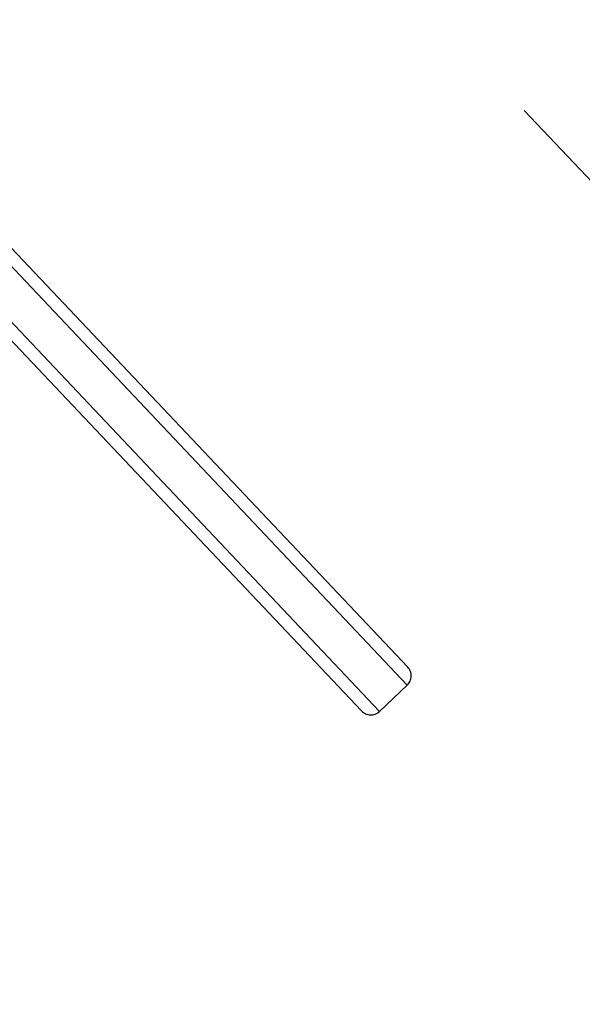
# Model space of a CAD drawing. Header units: metres. Extents: x 104098 to 104607, y 427853 to 428230.
# Tile 112 of 147: x 104265.21 to 104265.343, y 428141.081 to 428141.313. Entities that reach past the tile are written whole.
import ezdxf

# ---------------------------------------------------------------- set-up
doc = ezdxf.new("R2010")
doc.units = ezdxf.units.M
doc.linetypes.add('DASHED2', pattern=[0.375, 0.25, -0.125])

# ---------------------------------------------------------------- blocks, each defined once
blk = doc.blocks.new('school2')
at = {"color": 252, "linetype": 'DASHED2'}
for p, q in [((107994.58154, 456621.7255), (107994.58154, 456628.4255)), ((107994.45954, 456625.03867), (107994.45954, 456624.89612)), ((107994.46854, 456624.89612), (107994.46854, 456625.03867)), ((107994.45654, 456624.89912), (107994.45654, 456625.037)), ((107994.47154, 456625.037), (107994.47154, 456624.89912)), ((107994.45954, 456624.89612), (107994.46854, 456624.89612))]:
    blk.add_line(p, q, dxfattribs=at)
for centre, radius, start, end in [((107963.17603, 457111.12702), 478.54219, 270.1284714, 276.2285906), ((107963.17603, 457111.12702), 478.54219, 270.1284714, 276.2285906), ((107963.17601, 457111.12743), 478.64259, 270.1284689, 276.2273077), ((107963.17601, 457111.12743), 480.89259, 270.1284689, 276.198617), ((107963.17601, 457111.12743), 481.39259, 273.0545671, 276.1324341), ((107963.17601, 457111.12743), 481.44259, 273.0542498, 276.1318078), ((107994.45954, 456624.89912), 0.003, 180, 270), ((107994.46854, 456624.89912), 0.003, 270, 0)]:
    blk.add_arc(centre, radius, start, end, dxfattribs=at)

msp = doc.modelspace()

# ---------------------------------------------------------------- block references
at = {"rotation": 43.40342385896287}
msp.add_blockref('school2', (339564.77906, 22181.48215), dxfattribs=at)

doc.saveas('drawing.dxf')
